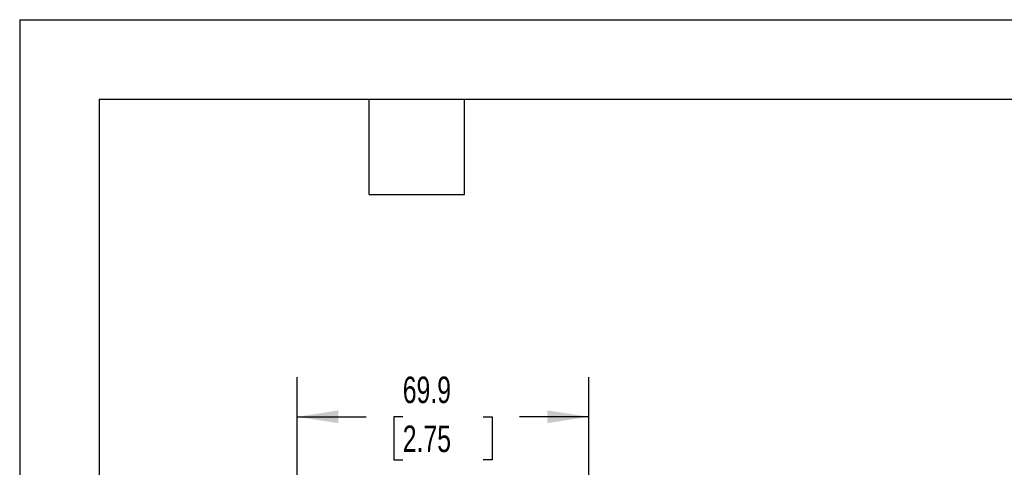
# Model space of a CAD drawing. Header units: millimetres. Extents: x 0 to 838, y 0 to 648.
# Tile 11 of 45: x 0 to 236, y 540 to 648. Entities that reach past the tile are written whole.
import ezdxf

# ---------------------------------------------------------------- set-up
doc = ezdxf.new("R2010")
doc.units = ezdxf.units.MM
doc.header["$LTSCALE"] = 3
doc.layers.add('DIMENSIONS', color=140, linetype='Continuous', lineweight=25)
doc.layers.add('TEXT', color=140, linetype='Continuous', lineweight=25)
doc.styles.add('SLDTEXTSTYLE0', font='TXT', dxfattribs={"width": 0.7})
doc.dimstyles.new('SLDDIMSTYLE0', dxfattribs={"dimtxt": 6.474023, "dimasz": 9.906, "dimexe": 0, "dimexo": 0.0625, "dimgap": 1.618506, "dimtad": 0, "dimtih": 1, "dimtoh": 1, "dimrnd": 1e-09, "dimzin": 12, "dimdsep": 46, "dimtxsty": 'SLDTEXTSTYLE0', "dimsah": 1, "dimcen": 0.09, "dimadec": 0, "dimazin": 3, "dimtfac": 1, "dimtofl": 0, "dimtmove": 0, "dimatfit": 3, "dimfxl": 0, "dimfrac": 2, "dimtolj": 1, "dimtzin": 12, "dimarcsym": 0})

# ---------------------------------------------------------------- blocks, each defined once
blk = doc.blocks.new('_D_9')
at = {"layer": 'DIMENSIONS'}
for p, q in [((66.49, 444.13), (66.49, 562.01)), ((136.43, 444.13), (136.43, 562.01)), ((66.49, 552.48), (83.07, 552.48)), ((91.84, 552.48), (89.67, 552.48)), ((89.67, 552.48), (89.67, 542.19)), ((111.08, 552.48), (113.25, 552.48)), ((113.25, 552.48), (113.25, 542.19)), ((136.43, 552.48), (119.85, 552.48)), ((89.67, 542.19), (91.84, 542.19)), ((113.25, 542.19), (111.08, 542.19))]:
    blk.add_line(p, q, dxfattribs=at)
for points in [[(66.49, 552.48), (76.4, 550.96), (76.4, 554.01)], [(136.43, 552.48), (126.52, 554.01), (126.52, 550.96)]]:
    blk.add_solid(points, dxfattribs=at)
at = {"layer": 'DIMENSIONS', "char_height": 6.35, "attachment_point": 1, "style": 'SLDTEXTSTYLE0'}
for s, insert in [('69.9', (91.84, 562.12)), ('2.75', (91.84, 550.38))]:
    blk.add_mtext(s, dxfattribs=dict(at, insert=insert))

msp = doc.modelspace()

# ---------------------------------------------------------------- linework, layer by layer
at = {"color": 7, "linetype": 'Continuous'}
for q in [(0.007, 0.008), (838.207, 647.708)]:
    msp.add_line((0.007, 647.708), q, dxfattribs=at)
at = {"layer": 'TEXT'}
for p, q in [((19.05, 628.65), (819.15, 628.65)), ((19.05, 628.65), (19.05, 19.05)), ((83.82, 605.79), (83.82, 628.65)), ((106.68, 605.79), (106.68, 628.65)), ((83.82, 605.79), (106.68, 605.79))]:
    msp.add_line(p, q, dxfattribs=at)

# ---------------------------------------------------------------- dimensions: what is measured, and where the dimension line sits
at = {"layer": 'DIMENSIONS'}
dim = msp.add_linear_dim(base=(136.429, 552.484), p1=(66.49, 440.316), p2=(136.429, 440.316), angle=0, dimstyle='SLDDIMSTYLE0', dxfattribs=at)
dim.commit()
dim.dimension.update_dxf_attribs({"geometry": '_D_9', "text_midpoint": (101.46, 552.484), "dimtype": 160})

doc.saveas('drawing.dxf')
